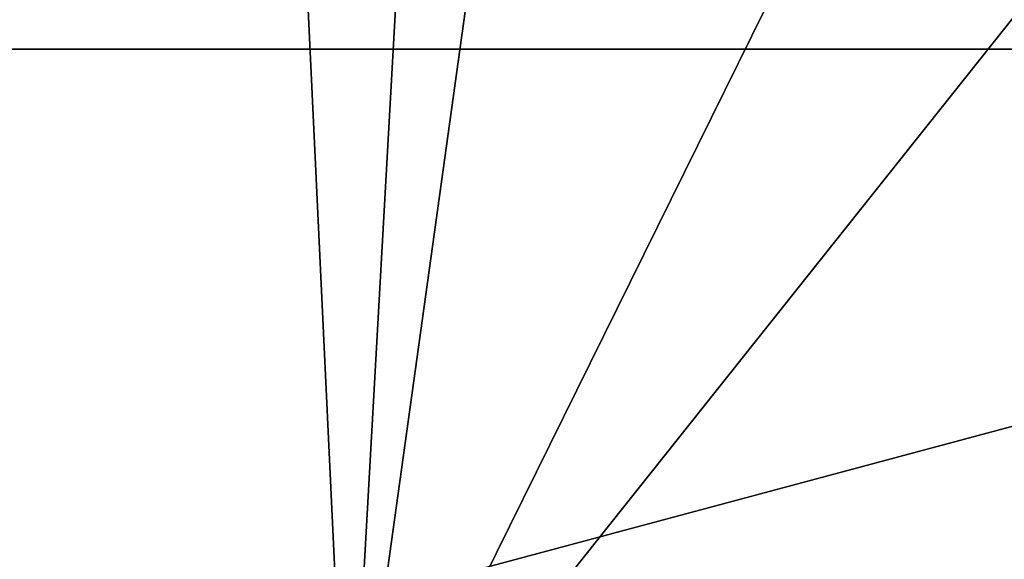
# Model space of a CAD drawing. Header units: millimetres. Extents: x -155 to 35, y -46 to 35.
# Tile 28 of 107: x -8.35 to 2.68, y -16.41 to -10.37. Entities that reach past the tile are written whole.
import ezdxf

# ---------------------------------------------------------------- set-up
doc = ezdxf.new("R2010")
doc.units = ezdxf.units.MM
doc.header["$LTSCALE"] = 65.185185
for name, color, linetype in [('1', 7, 'CONTINUOUS'), ('124', 7, 'CONTINUOUS'), ('127', 7, 'CONTINUOUS'), ('146', 7, 'CONTINUOUS')]:
    doc.layers.add(name, color=color, linetype=linetype)

msp = doc.modelspace()

# ---------------------------------------------------------------- linework, layer by layer
at = {"layer": '1', "linetype": 'CONTINUOUS'}
for points in [[(-14.979, -31.134), (0, -34.55), (-14.703, -14.713), (-14.979, -31.134)], [(-14.703, -14.713), (0, -34.55), (-10.392, -18.018), (-14.703, -14.713)]]:
    msp.add_3dface(points, dxfattribs=at)
at = {"layer": '124', "linetype": 'CONTINUOUS'}
for points in [[(-13.016, -15.512, 91.5), (-4.67, -19.704, 91.5), (-13.016, -15.512, 51), (-13.016, -15.512, 91.5)], [(-13.016, -15.512, 51), (-4.67, -19.704, 91.5), (-10.125, -17.537, 43), (-13.016, -15.512, 51)]]:
    msp.add_3dface(points, dxfattribs=at)
at = {"layer": '127', "linetype": 'CONTINUOUS'}
for points in [[(21.4, 0, 94), (-21.4, 0, 94), (-18.533, -10.7, 94), (21.4, 0, 94)], [(18.533, -10.7, 94), (21.4, 0, 94), (-18.533, -10.7, 94), (18.533, -10.7, 94)], [(-10.7, -18.533, 94), (18.533, -10.7, 94), (-18.533, -10.7, 94), (-10.7, -18.533, 94)], [(10.7, -18.533, 94), (18.533, -10.7, 94), (-10.7, -18.533, 94), (10.7, -18.533, 94)]]:
    msp.add_3dface(points, dxfattribs=at)
at = {"layer": '146', "linetype": 'CONTINUOUS'}
for points in [[(-13.016, -15.512, 91.5), (-14.729, 13.897, 91.5), (-5.431, 19.508, 91.5), (-13.016, -15.512, 91.5)], [(-13.016, -15.512, 91.5), (-5.431, 19.508, 91.5), (-8.125, -1.433, 91.5), (-13.016, -15.512, 91.5)], [(-5.303, -6.32, 91.5), (-13.016, -15.512, 91.5), (-8.125, -1.433, 91.5), (-5.303, -6.32, 91.5)], [(-4.67, -19.704, 91.5), (-13.016, -15.512, 91.5), (-5.303, -6.32, 91.5), (-4.67, -19.704, 91.5)], [(-4.006, -7.844, 91.5), (-4.67, -19.704, 91.5), (-5.303, -6.32, 91.5), (-4.006, -7.844, 91.5)], [(-3.282, -9.71, 91.5), (-4.67, -19.704, 91.5), (-4.006, -7.844, 91.5), (-3.282, -9.71, 91.5)], [(4.67, -19.704, 91.5), (-4.67, -19.704, 91.5), (3.282, -9.71, 91.5), (4.67, -19.704, 91.5)], [(-4.67, -19.704, 91.5), (-3.282, -9.71, 91.5), (0, -10.25, 91.5), (-4.67, -19.704, 91.5)], [(-4.67, -19.704, 91.5), (0, -10.25, 91.5), (3.282, -9.71, 91.5), (-4.67, -19.704, 91.5)]]:
    msp.add_3dface(points, dxfattribs=at)

doc.saveas('drawing.dxf')
